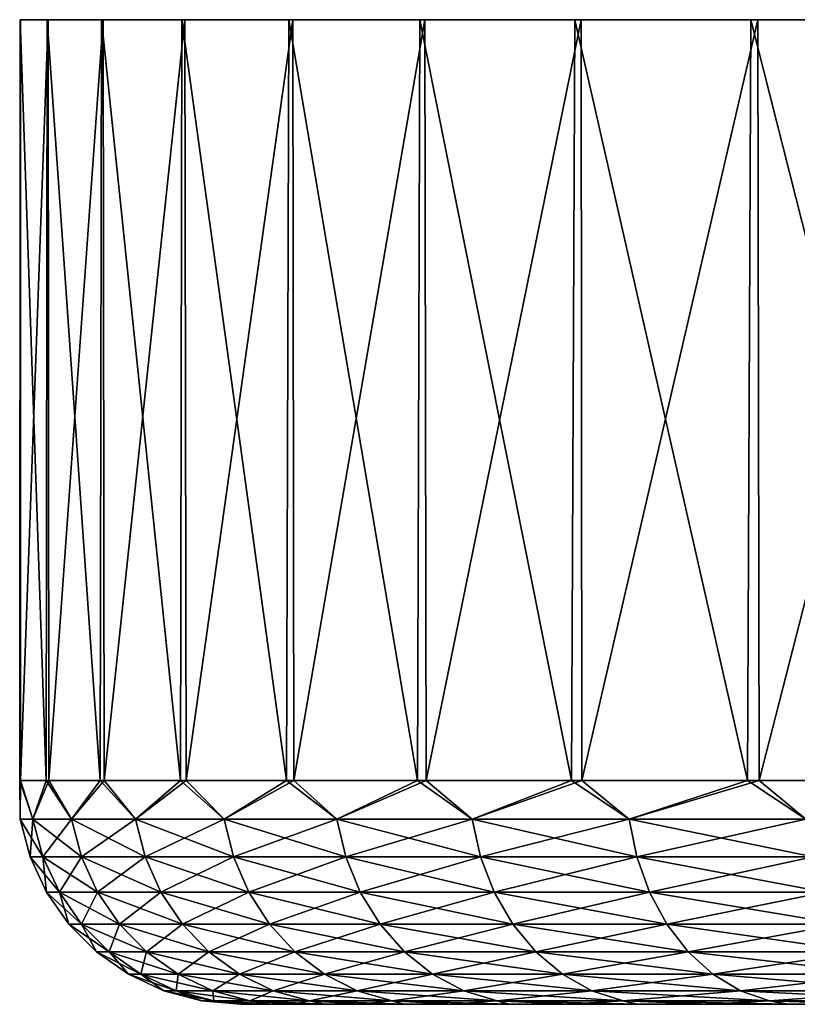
# Model space of a CAD drawing. Header units: metres. Extents: x -106 to 264, y -111 to 81.
# Tile 53 of 256: x -106.47 to -97.78, y 69.6 to 80.6. Entities that reach past the tile are written whole.
import ezdxf

# ---------------------------------------------------------------- set-up
doc = ezdxf.new("R2010")
doc.units = ezdxf.units.M
doc.layers.add('solid_20422013', color=7, linetype='CONTINUOUS')

msp = doc.modelspace()

# ---------------------------------------------------------------- linework, layer by layer
at = {"layer": 'solid_20422013'}
for points in [[(-106.462494, 80.599998, -1.484025), (-106.169395, 72.099998, -4.441499), (-106.466225, 72.099998, -1.423131)], [(-106.459023, 80.599998, 1.555363), (-106.466225, 72.099998, -1.423131), (-106.456779, 72.099998, 1.609784)], [(-106.459023, 80.599998, 1.555363), (-106.462494, 80.599998, -1.484025), (-106.466225, 72.099998, -1.423131)], [(-106.462494, 80.599998, -1.484025), (-106.161285, 80.599998, -4.49099), (-106.169395, 72.099998, -4.441499)], [(-106.459023, 80.599998, 1.555363), (-106.161285, 80.599998, -4.49099), (-106.462494, 80.599998, -1.484025)], [(-106.149757, 80.599998, 4.56511), (-106.459023, 80.599998, 1.555363), (-106.456779, 72.099998, 1.609784)], [(-106.149757, 80.599998, 4.56511), (-106.161285, 80.599998, -4.49099), (-106.459023, 80.599998, 1.555363)], [(-106.149757, 80.599998, 4.56511), (-106.456779, 72.099998, 1.609784), (-106.141151, 72.099998, 4.626245)], [(-106.161285, 80.599998, -4.49099), (-105.569321, 72.099998, -7.414473), (-106.169395, 72.099998, -4.441499)], [(-106.161285, 80.599998, -4.49099), (-105.554672, 80.599998, -7.468321), (-105.569321, 72.099998, -7.414473)], [(-106.149757, 80.599998, 4.56511), (-105.554672, 80.599998, -7.468321), (-106.161285, 80.599998, -4.49099)], [(-105.533989, 80.599998, 7.548163), (-106.149757, 80.599998, 4.56511), (-106.141151, 72.099998, 4.626245)], [(-105.533989, 80.599998, 7.548163), (-105.554672, 80.599998, -7.468321), (-106.149757, 80.599998, 4.56511)], [(-105.533989, 80.599998, 7.548163), (-106.141151, 72.099998, 4.626245), (-105.522568, 72.099998, 7.595423)], [(-105.554672, 80.599998, -7.468321), (-104.672142, 72.099998, -10.311666), (-105.569321, 72.099998, -7.414473)], [(-105.554672, 80.599998, -7.468321), (-104.655548, 80.599998, -10.354957), (-104.672142, 72.099998, -10.311666)], [(-105.533989, 80.599998, 7.548163), (-104.655548, 80.599998, -10.354957), (-105.554672, 80.599998, -7.468321)], [(-104.623688, 80.599998, 10.440663), (-105.533989, 80.599998, 7.548163), (-105.522568, 72.099998, 7.595423)], [(-104.623688, 80.599998, 10.440663), (-104.655548, 80.599998, -10.354957), (-105.533989, 80.599998, 7.548163)], [(-104.623688, 80.599998, 10.440663), (-105.522568, 72.099998, 7.595423), (-104.607353, 72.099998, 10.486969)], [(-104.655548, 80.599998, -10.354957), (-103.487022, 72.099998, -13.103464), (-104.672142, 72.099998, -10.311666)], [(-104.655548, 80.599998, -10.354957), (-103.461967, 80.599998, -13.152448), (-103.487022, 72.099998, -13.103464)], [(-104.623688, 80.599998, 10.440663), (-103.461967, 80.599998, -13.152448), (-104.655548, 80.599998, -10.354957)], [(-103.416481, 80.599998, 13.24445), (-104.623688, 80.599998, 10.440663), (-104.607353, 72.099998, 10.486969)], [(-103.416481, 80.599998, 13.24445), (-103.461967, 80.599998, -13.152448), (-104.623688, 80.599998, 10.440663)], [(-103.416481, 80.599998, 13.24445), (-104.607353, 72.099998, 10.486969), (-103.404861, 72.099998, 13.271332)], [(-103.461967, 80.599998, -13.152448), (-102.02607, 72.099998, -15.761337), (-103.487022, 72.099998, -13.103464)], [(-103.461967, 80.599998, -13.152448), (-101.999809, 80.599998, -15.802699), (-102.02607, 72.099998, -15.761337)], [(-103.416481, 80.599998, 13.24445), (-101.999809, 80.599998, -15.802699), (-103.461967, 80.599998, -13.152448)], [(-101.941399, 80.599998, 15.896754), (-103.416481, 80.599998, 13.24445), (-103.404861, 72.099998, 13.271332)], [(-101.941399, 80.599998, 15.896754), (-101.999809, 80.599998, -15.802699), (-103.416481, 80.599998, 13.24445)], [(-101.941399, 80.599998, 15.896754), (-103.404861, 72.099998, 13.271332), (-101.927383, 72.099998, 15.920052)], [(-101.999809, 80.599998, -15.802699), (-100.304222, 72.099998, -18.258118), (-102.02607, 72.099998, -15.761337)], [(-101.999809, 80.599998, -15.802699), (-100.266518, 80.599998, -18.30456), (-100.304222, 72.099998, -18.258118)], [(-101.941399, 80.599998, 15.896754), (-100.266518, 80.599998, -18.30456), (-101.999809, 80.599998, -15.802699)], [(-100.195686, 80.599998, 18.39567), (-101.941399, 80.599998, 15.896754), (-101.927383, 72.099998, 15.920052)], [(-100.195686, 80.599998, 18.39567), (-100.266518, 80.599998, -18.30456), (-101.941399, 80.599998, 15.896754)], [(-100.195686, 80.599998, 18.39567), (-101.927383, 72.099998, 15.920052), (-100.190018, 72.099998, 18.406055)], [(-100.266518, 80.599998, -18.30456), (-98.339088, 72.099998, -20.568285), (-100.304222, 72.099998, -18.258118)], [(-100.266518, 80.599998, -18.30456), (-98.303162, 80.599998, -20.606421), (-98.339088, 72.099998, -20.568285)], [(-100.195686, 80.599998, 18.39567), (-98.303162, 80.599998, -20.606421), (-100.266518, 80.599998, -18.30456)], [(-98.224319, 80.599998, 20.689877), (-100.195686, 80.599998, 18.39567), (-100.190018, 72.099998, 18.406055)], [(-98.224319, 80.599998, 20.689877), (-98.303162, 80.599998, -20.606421), (-100.195686, 80.599998, 18.39567)], [(-98.224319, 80.599998, 20.689877), (-100.190018, 72.099998, 18.406055), (-98.210526, 72.099998, 20.703938)], [(-98.303162, 80.599998, -20.606421), (-96.150734, 72.099998, -22.668232), (-98.339088, 72.099998, -20.568285)], [(-98.303162, 80.599998, -20.606421), (-96.114021, 80.599998, -22.700268), (-96.150734, 72.099998, -22.668232)], [(-98.224319, 80.599998, 20.689877), (-96.114021, 80.599998, -22.700268), (-98.303162, 80.599998, -20.606421)], [(-96.032593, 80.599998, 22.770456), (-98.224319, 80.599998, 20.689877), (-98.210526, 72.099998, 20.703938)], [(-96.032593, 80.599998, 22.770456), (-96.114021, 80.599998, -22.700268), (-98.224319, 80.599998, 20.689877)], [(-96.032593, 80.599998, 22.770456), (-98.210526, 72.099998, 20.703938), (-96.009132, 72.099998, 22.790211)], [(-106.318268, 71.668884, -2.936843), (-106.466225, 72.099998, -1.423131), (-106.169395, 72.099998, -4.441499)], [(-106.462547, 71.668884), (-106.456779, 72.099998, 1.609784), (-106.466225, 72.099998, -1.423131)], [(-106.318268, 71.668884, -2.936843), (-106.462547, 71.668884), (-106.466225, 72.099998, -1.423131)], [(-106.462547, 71.668884), (-106.318268, 71.668884, 2.936843), (-106.456779, 72.099998, 1.609784)], [(-106.318268, 71.668884, 2.936843), (-106.141151, 72.099998, 4.626245), (-106.456779, 72.099998, 1.609784)], [(-105.886826, 71.668884, -5.845403), (-106.318268, 71.668884, -2.936843), (-106.169395, 72.099998, -4.441499)], [(-106.318268, 71.668884, 2.936843), (-105.886826, 71.668884, 5.845403), (-106.141151, 72.099998, 4.626245)], [(-105.886826, 71.668884, -5.845403), (-106.169395, 72.099998, -4.441499), (-105.569321, 72.099998, -7.414473)], [(-105.886826, 71.668884, 5.845403), (-105.522568, 72.099998, 7.595423), (-106.141151, 72.099998, 4.626245)], [(-105.172371, 71.668884, -8.697669), (-105.886826, 71.668884, -5.845403), (-105.569321, 72.099998, -7.414473)], [(-105.886826, 71.668884, 5.845403), (-105.172371, 71.668884, 8.697669), (-105.522568, 72.099998, 7.595423)], [(-105.172371, 71.668884, -8.697669), (-105.569321, 72.099998, -7.414473), (-104.672142, 72.099998, -10.311666)], [(-105.172371, 71.668884, 8.697669), (-104.607353, 72.099998, 10.486969), (-105.522568, 72.099998, 7.595423)], [(-104.181786, 71.668884, -11.46617), (-105.172371, 71.668884, -8.697669), (-104.672142, 72.099998, -10.311666)], [(-105.172371, 71.668884, 8.697669), (-104.181786, 71.668884, 11.46617), (-104.607353, 72.099998, 10.486969)], [(-104.181786, 71.668884, -11.46617), (-104.672142, 72.099998, -10.311666), (-103.487022, 72.099998, -13.103464)], [(-104.181786, 71.668884, 11.46617), (-103.404861, 72.099998, 13.271332), (-104.607353, 72.099998, 10.486969)], [(-102.924606, 71.668884, -14.124248), (-104.181786, 71.668884, -11.46617), (-103.487022, 72.099998, -13.103464)], [(-104.181786, 71.668884, 11.46617), (-102.924606, 71.668884, 14.124248), (-103.404861, 72.099998, 13.271332)], [(-102.924606, 71.668884, -14.124248), (-103.487022, 72.099998, -13.103464), (-102.02607, 72.099998, -15.761337)], [(-102.924606, 71.668884, 14.124248), (-101.927383, 72.099998, 15.920052), (-103.404861, 72.099998, 13.271332)], [(-101.412949, 71.668884, -16.646299), (-102.924606, 71.668884, -14.124248), (-102.02607, 72.099998, -15.761337)], [(-102.924606, 71.668884, 14.124248), (-101.412949, 71.668884, 16.646299), (-101.927383, 72.099998, 15.920052)], [(-101.412949, 71.668884, -16.646299), (-102.02607, 72.099998, -15.761337), (-100.304222, 72.099998, -18.258118)], [(-101.412949, 71.668884, 16.646299), (-100.190018, 72.099998, 18.406055), (-101.927383, 72.099998, 15.920052)], [(-99.661362, 71.668884, -19.008039), (-101.412949, 71.668884, -16.646299), (-100.304222, 72.099998, -18.258118)], [(-101.412949, 71.668884, 16.646299), (-99.661362, 71.668884, 19.008039), (-100.190018, 72.099998, 18.406055)], [(-99.661362, 71.668884, -19.008039), (-100.304222, 72.099998, -18.258118), (-98.339088, 72.099998, -20.568285)], [(-99.661362, 71.668884, 19.008039), (-98.210526, 72.099998, 20.703938), (-100.190018, 72.099998, 18.406055)], [(-97.686722, 71.668884, -21.18672), (-99.661362, 71.668884, -19.008039), (-98.339088, 72.099998, -20.568285)], [(-99.661362, 71.668884, 19.008039), (-97.686722, 71.668884, 21.18672), (-98.210526, 72.099998, 20.703938)], [(-97.686722, 71.668884, -21.18672), (-98.339088, 72.099998, -20.568285), (-96.150734, 72.099998, -22.668232)], [(-97.686722, 71.668884, 21.18672), (-96.009132, 72.099998, 22.790211), (-98.210526, 72.099998, 20.703938)], [(-106.20639, 71.247414, 2.925824), (-106.318268, 71.668884, 2.936843), (-106.462547, 71.668884)], [(-106.350128, 71.247414), (-106.462547, 71.668884), (-106.318268, 71.668884, -2.936843)], [(-106.350128, 71.247414), (-106.20639, 71.247414, 2.925824), (-106.462547, 71.668884)], [(-106.20639, 71.247414, -2.925824), (-106.350128, 71.247414), (-106.318268, 71.668884, -2.936843)], [(-105.776566, 71.247414, 5.823471), (-105.886826, 71.668884, 5.845403), (-106.318268, 71.668884, 2.936843)], [(-106.20639, 71.247414, 2.925824), (-105.776566, 71.247414, 5.823471), (-106.318268, 71.668884, 2.936843)], [(-106.20639, 71.247414, -2.925824), (-106.318268, 71.668884, -2.936843), (-105.886826, 71.668884, -5.845403)], [(-105.776566, 71.247414, -5.823471), (-106.20639, 71.247414, -2.925824), (-105.886826, 71.668884, -5.845403)], [(-105.064789, 71.247414, 8.665034), (-105.172371, 71.668884, 8.697669), (-105.886826, 71.668884, 5.845403)], [(-105.776566, 71.247414, 5.823471), (-105.064789, 71.247414, 8.665034), (-105.886826, 71.668884, 5.845403)], [(-105.776566, 71.247414, -5.823471), (-105.886826, 71.668884, -5.845403), (-105.172371, 71.668884, -8.697669)], [(-105.064789, 71.247414, -8.665034), (-105.776566, 71.247414, -5.823471), (-105.172371, 71.668884, -8.697669)], [(-104.077919, 71.247414, 11.423148), (-104.181786, 71.668884, 11.46617), (-105.172371, 71.668884, 8.697669)], [(-105.064789, 71.247414, 8.665034), (-104.077919, 71.247414, 11.423148), (-105.172371, 71.668884, 8.697669)], [(-105.064789, 71.247414, -8.665034), (-105.172371, 71.668884, -8.697669), (-104.181786, 71.668884, -11.46617)], [(-104.077919, 71.247414, -11.423148), (-105.064789, 71.247414, -8.665034), (-104.181786, 71.668884, -11.46617)], [(-102.825462, 71.247414, 14.071252), (-102.924606, 71.668884, 14.124248), (-104.181786, 71.668884, 11.46617)], [(-104.077919, 71.247414, 11.423148), (-102.825462, 71.247414, 14.071252), (-104.181786, 71.668884, 11.46617)], [(-104.077919, 71.247414, -11.423148), (-104.181786, 71.668884, -11.46617), (-102.924606, 71.668884, -14.124248)], [(-102.825462, 71.247414, -14.071252), (-104.077919, 71.247414, -11.423148), (-102.924606, 71.668884, -14.124248)], [(-101.319473, 71.247414, 16.583841), (-101.412949, 71.668884, 16.646299), (-102.924606, 71.668884, 14.124248)], [(-102.825462, 71.247414, 14.071252), (-101.319473, 71.247414, 16.583841), (-102.924606, 71.668884, 14.124248)], [(-102.825462, 71.247414, -14.071252), (-102.924606, 71.668884, -14.124248), (-101.412949, 71.668884, -16.646299)], [(-101.319473, 71.247414, -16.583841), (-102.825462, 71.247414, -14.071252), (-101.412949, 71.668884, -16.646299)], [(-99.574463, 71.247414, 18.93672), (-99.661362, 71.668884, 19.008039), (-101.412949, 71.668884, 16.646299)], [(-101.319473, 71.247414, 16.583841), (-99.574463, 71.247414, 18.93672), (-101.412949, 71.668884, 16.646299)], [(-101.319473, 71.247414, -16.583841), (-101.412949, 71.668884, -16.646299), (-99.661362, 71.668884, -19.008039)], [(-99.574463, 71.247414, -18.93672), (-101.319473, 71.247414, -16.583841), (-99.661362, 71.668884, -19.008039)], [(-97.607224, 71.247414, 21.107225), (-97.686722, 71.668884, 21.18672), (-99.661362, 71.668884, 19.008039)], [(-99.574463, 71.247414, 18.93672), (-97.607224, 71.247414, 21.107225), (-99.661362, 71.668884, 19.008039)], [(-99.574463, 71.247414, -18.93672), (-99.661362, 71.668884, -19.008039), (-97.686722, 71.668884, -21.18672)], [(-97.607224, 71.247414, -21.107225), (-99.574463, 71.247414, -18.93672), (-97.686722, 71.668884, -21.18672)], [(-106.0233, 70.851891, 2.907792), (-106.20639, 71.247414, 2.925824), (-106.350128, 71.247414)], [(-106.166153, 70.851891), (-106.350128, 71.247414), (-106.20639, 71.247414, -2.925824)], [(-106.166153, 70.851891), (-106.0233, 70.851891, 2.907792), (-106.350128, 71.247414)], [(-105.59613, 70.851891, 5.78758), (-105.776566, 71.247414, 5.823471), (-106.20639, 71.247414, 2.925824)], [(-106.0233, 70.851891, 2.907792), (-105.59613, 70.851891, 5.78758), (-106.20639, 71.247414, 2.925824)], [(-106.0233, 70.851891, -2.907792), (-106.20639, 71.247414, -2.925824), (-105.776566, 71.247414, -5.823471)], [(-106.0233, 70.851891, -2.907792), (-106.166153, 70.851891), (-106.20639, 71.247414, -2.925824)], [(-105.59613, 70.851891, -5.78758), (-106.0233, 70.851891, -2.907792), (-105.776566, 71.247414, -5.823471)], [(-104.888741, 70.851891, 8.611629), (-105.064789, 71.247414, 8.665034), (-105.776566, 71.247414, 5.823471)], [(-105.59613, 70.851891, 5.78758), (-104.888741, 70.851891, 8.611629), (-105.776566, 71.247414, 5.823471)], [(-105.59613, 70.851891, -5.78758), (-105.776566, 71.247414, -5.823471), (-105.064789, 71.247414, -8.665034)], [(-104.888741, 70.851891, -8.611629), (-105.59613, 70.851891, -5.78758), (-105.064789, 71.247414, -8.665034)], [(-103.907951, 70.851891, 11.352745), (-104.077919, 71.247414, 11.423148), (-105.064789, 71.247414, 8.665034)], [(-104.888741, 70.851891, 8.611629), (-103.907951, 70.851891, 11.352745), (-105.064789, 71.247414, 8.665034)], [(-104.888741, 70.851891, -8.611629), (-105.064789, 71.247414, -8.665034), (-104.077919, 71.247414, -11.423148)], [(-103.907951, 70.851891, -11.352745), (-104.888741, 70.851891, -8.611629), (-104.077919, 71.247414, -11.423148)], [(-102.663208, 70.851891, 13.984528), (-102.825462, 71.247414, 14.071252), (-104.077919, 71.247414, 11.423148)], [(-103.907951, 70.851891, 11.352745), (-102.663208, 70.851891, 13.984528), (-104.077919, 71.247414, 11.423148)], [(-103.907951, 70.851891, -11.352745), (-104.077919, 71.247414, -11.423148), (-102.825462, 71.247414, -14.071252)], [(-102.663208, 70.851891, -13.984528), (-103.907951, 70.851891, -11.352745), (-102.825462, 71.247414, -14.071252)], [(-101.166504, 70.851891, 16.481632), (-101.319473, 71.247414, 16.583841), (-102.825462, 71.247414, 14.071252)], [(-102.663208, 70.851891, 13.984528), (-101.166504, 70.851891, 16.481632), (-102.825462, 71.247414, 14.071252)], [(-102.663208, 70.851891, -13.984528), (-102.825462, 71.247414, -14.071252), (-101.319473, 71.247414, -16.583841)], [(-101.166504, 70.851891, -16.481632), (-102.663208, 70.851891, -13.984528), (-101.319473, 71.247414, -16.583841)], [(-99.432243, 70.851891, 18.820009), (-99.574463, 71.247414, 18.93672), (-101.319473, 71.247414, 16.583841)], [(-101.166504, 70.851891, 16.481632), (-99.432243, 70.851891, 18.820009), (-101.319473, 71.247414, 16.583841)], [(-101.166504, 70.851891, -16.481632), (-101.319473, 71.247414, -16.583841), (-99.574463, 71.247414, -18.93672)], [(-99.432243, 70.851891, -18.820009), (-101.166504, 70.851891, -16.481632), (-99.574463, 71.247414, -18.93672)], [(-97.477135, 70.851891, 20.977139), (-97.607224, 71.247414, 21.107225), (-99.574463, 71.247414, 18.93672)], [(-99.432243, 70.851891, 18.820009), (-97.477135, 70.851891, 20.977139), (-99.574463, 71.247414, 18.93672)], [(-99.432243, 70.851891, -18.820009), (-99.574463, 71.247414, -18.93672), (-97.607224, 71.247414, -21.107225)], [(-97.477135, 70.851891, -20.977139), (-99.432243, 70.851891, -18.820009), (-97.607224, 71.247414, -21.107225)], [(-105.774582, 70.49437, 2.883295), (-106.0233, 70.851891, 2.907792), (-106.166153, 70.851891)], [(-105.916229, 70.49437), (-106.166153, 70.851891), (-106.0233, 70.851891, -2.907792)], [(-105.916229, 70.49437), (-105.774582, 70.49437, 2.883295), (-106.166153, 70.851891)], [(-105.351006, 70.49437, 5.738822), (-105.59613, 70.851891, 5.78758), (-106.0233, 70.851891, 2.907792)], [(-105.774582, 70.49437, 2.883295), (-105.351006, 70.49437, 5.738822), (-106.0233, 70.851891, 2.907792)], [(-105.774582, 70.49437, -2.883295), (-106.0233, 70.851891, -2.907792), (-105.59613, 70.851891, -5.78758)], [(-105.774582, 70.49437, -2.883295), (-105.916229, 70.49437), (-106.0233, 70.851891, -2.907792)], [(-105.351006, 70.49437, -5.738822), (-105.774582, 70.49437, -2.883295), (-105.59613, 70.851891, -5.78758)], [(-104.649582, 70.49437, 8.539082), (-104.888741, 70.851891, 8.611629), (-105.59613, 70.851891, 5.78758)], [(-105.351006, 70.49437, 5.738822), (-104.649582, 70.49437, 8.539082), (-105.59613, 70.851891, 5.78758)], [(-105.351006, 70.49437, -5.738822), (-105.59613, 70.851891, -5.78758), (-104.888741, 70.851891, -8.611629)], [(-104.649582, 70.49437, -8.539082), (-105.351006, 70.49437, -5.738822), (-104.888741, 70.851891, -8.611629)], [(-103.677055, 70.49437, 11.257105), (-103.907951, 70.851891, 11.352745), (-104.888741, 70.851891, 8.611629)], [(-104.649582, 70.49437, 8.539082), (-103.677055, 70.49437, 11.257105), (-104.888741, 70.851891, 8.611629)], [(-104.649582, 70.49437, -8.539082), (-104.888741, 70.851891, -8.611629), (-103.907951, 70.851891, -11.352745)], [(-103.677055, 70.49437, -11.257105), (-104.649582, 70.49437, -8.539082), (-103.907951, 70.851891, -11.352745)], [(-102.442802, 70.49437, 13.866716), (-102.663208, 70.851891, 13.984528), (-103.907951, 70.851891, 11.352745)], [(-103.677055, 70.49437, 11.257105), (-102.442802, 70.49437, 13.866716), (-103.907951, 70.851891, 11.352745)], [(-103.677055, 70.49437, -11.257105), (-103.907951, 70.851891, -11.352745), (-102.663208, 70.851891, -13.984528)], [(-102.442802, 70.49437, -13.866716), (-103.677055, 70.49437, -11.257105), (-102.663208, 70.851891, -13.984528)], [(-100.958702, 70.49437, 16.342783), (-101.166504, 70.851891, 16.481632), (-102.663208, 70.851891, 13.984528)], [(-102.442802, 70.49437, 13.866716), (-100.958702, 70.49437, 16.342783), (-102.663208, 70.851891, 13.984528)], [(-102.442802, 70.49437, -13.866716), (-102.663208, 70.851891, -13.984528), (-101.166504, 70.851891, -16.481632)], [(-100.958702, 70.49437, -16.342783), (-102.442802, 70.49437, -13.866716), (-101.166504, 70.851891, -16.481632)], [(-99.239052, 70.49437, 18.661461), (-99.432243, 70.851891, 18.820009), (-101.166504, 70.851891, 16.481632)], [(-100.958702, 70.49437, 16.342783), (-99.239052, 70.49437, 18.661461), (-101.166504, 70.851891, 16.481632)], [(-100.958702, 70.49437, -16.342783), (-101.166504, 70.851891, -16.481632), (-99.432243, 70.851891, -18.820009)], [(-99.239052, 70.49437, -18.661461), (-100.958702, 70.49437, -16.342783), (-99.432243, 70.851891, -18.820009)], [(-97.300415, 70.49437, 20.800417), (-97.477135, 70.851891, 20.977139), (-99.432243, 70.851891, 18.820009)], [(-99.239052, 70.49437, 18.661461), (-97.300415, 70.49437, 20.800417), (-99.432243, 70.851891, 18.820009)], [(-99.239052, 70.49437, -18.661461), (-99.432243, 70.851891, -18.820009), (-97.477135, 70.851891, -20.977139)], [(-97.300415, 70.49437, -20.800417), (-99.239052, 70.49437, -18.661461), (-97.477135, 70.851891, -20.977139)], [(-105.467812, 70.18573, 2.85308), (-105.774582, 70.49437, 2.883295), (-105.916229, 70.49437)], [(-105.607971, 70.18573), (-105.916229, 70.49437), (-105.774582, 70.49437, -2.883295)], [(-105.607971, 70.18573), (-105.467812, 70.18573, 2.85308), (-105.916229, 70.49437)], [(-105.048668, 70.18573, 5.678684), (-105.351006, 70.49437, 5.738822), (-105.774582, 70.49437, 2.883295)], [(-105.467812, 70.18573, 2.85308), (-105.048668, 70.18573, 5.678684), (-105.774582, 70.49437, 2.883295)], [(-105.467812, 70.18573, -2.85308), (-105.774582, 70.49437, -2.883295), (-105.351006, 70.49437, -5.738822)], [(-105.467812, 70.18573, -2.85308), (-105.607971, 70.18573), (-105.774582, 70.49437, -2.883295)], [(-105.048668, 70.18573, -5.678684), (-105.467812, 70.18573, -2.85308), (-105.351006, 70.49437, -5.738822)], [(-104.354591, 70.18573, 8.449598), (-104.649582, 70.49437, 8.539082), (-105.351006, 70.49437, 5.738822)], [(-105.048668, 70.18573, 5.678684), (-104.354591, 70.18573, 8.449598), (-105.351006, 70.49437, 5.738822)], [(-105.048668, 70.18573, -5.678684), (-105.351006, 70.49437, -5.738822), (-104.649582, 70.49437, -8.539082)], [(-104.354591, 70.18573, -8.449598), (-105.048668, 70.18573, -5.678684), (-104.649582, 70.49437, -8.539082)], [(-103.392258, 70.18573, 11.139138), (-103.677055, 70.49437, 11.257105), (-104.649582, 70.49437, 8.539082)], [(-104.354591, 70.18573, 8.449598), (-103.392258, 70.18573, 11.139138), (-104.649582, 70.49437, 8.539082)], [(-104.354591, 70.18573, -8.449598), (-104.649582, 70.49437, -8.539082), (-103.677055, 70.49437, -11.257105)], [(-103.392258, 70.18573, -11.139138), (-104.354591, 70.18573, -8.449598), (-103.677055, 70.49437, -11.257105)], [(-102.170937, 70.18573, 13.721403), (-102.442802, 70.49437, 13.866716), (-103.677055, 70.49437, 11.257105)], [(-103.392258, 70.18573, 11.139138), (-102.170937, 70.18573, 13.721403), (-103.677055, 70.49437, 11.257105)], [(-103.392258, 70.18573, -11.139138), (-103.677055, 70.49437, -11.257105), (-102.442802, 70.49437, -13.866716)], [(-102.170937, 70.18573, -13.721403), (-103.392258, 70.18573, -11.139138), (-102.442802, 70.49437, -13.866716)], [(-100.702393, 70.18573, 16.171522), (-100.958702, 70.49437, 16.342783), (-102.442802, 70.49437, 13.866716)], [(-102.170937, 70.18573, 13.721403), (-100.702393, 70.18573, 16.171522), (-102.442802, 70.49437, 13.866716)], [(-102.170937, 70.18573, -13.721403), (-102.442802, 70.49437, -13.866716), (-100.958702, 70.49437, -16.342783)], [(-100.702393, 70.18573, -16.171522), (-102.170937, 70.18573, -13.721403), (-100.958702, 70.49437, -16.342783)], [(-99.000763, 70.18573, 18.465902), (-99.239052, 70.49437, 18.661461), (-100.958702, 70.49437, 16.342783)], [(-100.702393, 70.18573, 16.171522), (-99.000763, 70.18573, 18.465902), (-100.958702, 70.49437, 16.342783)], [(-100.702393, 70.18573, -16.171522), (-100.958702, 70.49437, -16.342783), (-99.239052, 70.49437, -18.661461)], [(-99.000763, 70.18573, -18.465902), (-100.702393, 70.18573, -16.171522), (-99.239052, 70.49437, -18.661461)], [(-97.082443, 70.18573, 20.582443), (-97.300415, 70.49437, 20.800417), (-99.239052, 70.49437, 18.661461)], [(-99.000763, 70.18573, 18.465902), (-97.082443, 70.18573, 20.582443), (-99.239052, 70.49437, 18.661461)], [(-99.000763, 70.18573, -18.465902), (-99.239052, 70.49437, -18.661461), (-97.300415, 70.49437, -20.800417)], [(-97.082443, 70.18573, -20.582443), (-99.000763, 70.18573, -18.465902), (-97.300415, 70.49437, -20.800417)], [(-105.112312, 69.935371, 2.818067), (-105.467812, 70.18573, 2.85308), (-105.607971, 70.18573)], [(-105.250755, 69.935371), (-105.607971, 70.18573), (-105.467812, 70.18573, -2.85308)], [(-105.250755, 69.935371), (-105.112312, 69.935371, 2.818067), (-105.607971, 70.18573)], [(-104.698318, 69.935371, 5.608994), (-105.048668, 70.18573, 5.678684), (-105.467812, 70.18573, 2.85308)], [(-105.112312, 69.935371, 2.818067), (-104.698318, 69.935371, 5.608994), (-105.467812, 70.18573, 2.85308)], [(-105.112312, 69.935371, -2.818067), (-105.467812, 70.18573, -2.85308), (-105.048668, 70.18573, -5.678684)], [(-105.112312, 69.935371, -2.818067), (-105.250755, 69.935371), (-105.467812, 70.18573, -2.85308)], [(-104.698318, 69.935371, -5.608994), (-105.112312, 69.935371, -2.818067), (-105.048668, 70.18573, -5.678684)], [(-104.012756, 69.935371, 8.345903), (-104.354591, 70.18573, 8.449598), (-105.048668, 70.18573, 5.678684)], [(-104.698318, 69.935371, 5.608994), (-104.012756, 69.935371, 8.345903), (-105.048668, 70.18573, 5.678684)], [(-104.698318, 69.935371, -5.608994), (-105.048668, 70.18573, -5.678684), (-104.354591, 70.18573, -8.449598)], [(-104.012756, 69.935371, -8.345903), (-104.698318, 69.935371, -5.608994), (-104.354591, 70.18573, -8.449598)], [(-103.062233, 69.935371, 11.002438), (-103.392258, 70.18573, 11.139138), (-104.354591, 70.18573, 8.449598)], [(-104.012756, 69.935371, 8.345903), (-103.062233, 69.935371, 11.002438), (-104.354591, 70.18573, 8.449598)], [(-104.012756, 69.935371, -8.345903), (-104.354591, 70.18573, -8.449598), (-103.392258, 70.18573, -11.139138)], [(-103.062233, 69.935371, -11.002438), (-104.012756, 69.935371, -8.345903), (-103.392258, 70.18573, -11.139138)], [(-101.855904, 69.935371, 13.553013), (-102.170937, 70.18573, 13.721403), (-103.392258, 70.18573, 11.139138)], [(-103.062233, 69.935371, 11.002438), (-101.855904, 69.935371, 13.553013), (-103.392258, 70.18573, 11.139138)], [(-103.062233, 69.935371, -11.002438), (-103.392258, 70.18573, -11.139138), (-102.170937, 70.18573, -13.721403)], [(-101.855904, 69.935371, -13.553013), (-103.062233, 69.935371, -11.002438), (-102.170937, 70.18573, -13.721403)], [(-100.40538, 69.935371, 15.973064), (-100.702393, 70.18573, 16.171522), (-102.170937, 70.18573, 13.721403)], [(-101.855904, 69.935371, 13.553013), (-100.40538, 69.935371, 15.973064), (-102.170937, 70.18573, 13.721403)], [(-101.855904, 69.935371, -13.553013), (-102.170937, 70.18573, -13.721403), (-100.702393, 70.18573, -16.171522)], [(-100.40538, 69.935371, -15.973064), (-101.855904, 69.935371, -13.553013), (-100.702393, 70.18573, -16.171522)], [(-98.724632, 69.935371, 18.239286), (-99.000763, 70.18573, 18.465902), (-100.702393, 70.18573, 16.171522)], [(-100.40538, 69.935371, 15.973064), (-98.724632, 69.935371, 18.239286), (-100.702393, 70.18573, 16.171522)], [(-100.40538, 69.935371, -15.973064), (-100.702393, 70.18573, -16.171522), (-99.000763, 70.18573, -18.465902)], [(-98.724632, 69.935371, -18.239286), (-100.40538, 69.935371, -15.973064), (-99.000763, 70.18573, -18.465902)], [(-96.829857, 69.935371, 20.329855), (-97.082443, 70.18573, 20.582443), (-99.000763, 70.18573, 18.465902)], [(-98.724632, 69.935371, 18.239286), (-96.829857, 69.935371, 20.329855), (-99.000763, 70.18573, 18.465902)], [(-98.724632, 69.935371, -18.239286), (-99.000763, 70.18573, -18.465902), (-97.082443, 70.18573, -20.582443)], [(-96.829857, 69.935371, -20.329855), (-98.724632, 69.935371, -18.239286), (-97.082443, 70.18573, -20.582443)], [(-104.718918, 69.750916, 2.779321), (-105.112312, 69.935371, 2.818067), (-105.250755, 69.935371)], [(-104.855461, 69.750916), (-105.250755, 69.935371), (-105.112312, 69.935371, -2.818067)], [(-104.855461, 69.750916), (-104.718918, 69.750916, 2.779321), (-105.250755, 69.935371)], [(-104.310616, 69.750916, 5.531876), (-104.698318, 69.935371, 5.608994), (-105.112312, 69.935371, 2.818067)], [(-104.718918, 69.750916, 2.779321), (-104.310616, 69.750916, 5.531876), (-105.112312, 69.935371, 2.818067)], [(-104.718918, 69.750916, -2.779321), (-105.112312, 69.935371, -2.818067), (-104.698318, 69.935371, -5.608994)], [(-104.718918, 69.750916, -2.779321), (-104.855461, 69.750916), (-105.112312, 69.935371, -2.818067)], [(-104.310616, 69.750916, -5.531876), (-104.718918, 69.750916, -2.779321), (-104.698318, 69.935371, -5.608994)], [(-103.634483, 69.750916, 8.231155), (-104.012756, 69.935371, 8.345903), (-104.698318, 69.935371, 5.608994)], [(-104.310616, 69.750916, 5.531876), (-103.634483, 69.750916, 8.231155), (-104.698318, 69.935371, 5.608994)], [(-104.310616, 69.750916, -5.531876), (-104.698318, 69.935371, -5.608994), (-104.012756, 69.935371, -8.345903)], [(-103.634483, 69.750916, -8.231155), (-104.310616, 69.750916, -5.531876), (-104.012756, 69.935371, -8.345903)], [(-102.697029, 69.750916, 10.851165), (-103.062233, 69.935371, 11.002438), (-104.012756, 69.935371, 8.345903)], [(-103.634483, 69.750916, 8.231155), (-102.697029, 69.750916, 10.851165), (-104.012756, 69.935371, 8.345903)], [(-103.634483, 69.750916, -8.231155), (-104.012756, 69.935371, -8.345903), (-103.062233, 69.935371, -11.002438)], [(-102.697029, 69.750916, -10.851165), (-103.634483, 69.750916, -8.231155), (-103.062233, 69.935371, -11.002438)], [(-101.507286, 69.750916, 13.366672), (-101.855904, 69.935371, 13.553013), (-103.062233, 69.935371, 11.002438)], [(-102.697029, 69.750916, 10.851165), (-101.507286, 69.750916, 13.366672), (-103.062233, 69.935371, 11.002438)], [(-102.697029, 69.750916, -10.851165), (-103.062233, 69.935371, -11.002438), (-101.855904, 69.935371, -13.553013)], [(-101.507286, 69.750916, -13.366672), (-102.697029, 69.750916, -10.851165), (-101.855904, 69.935371, -13.553013)], [(-100.076706, 69.750916, 15.753449), (-100.40538, 69.935371, 15.973064), (-101.855904, 69.935371, 13.553013)], [(-101.507286, 69.750916, 13.366672), (-100.076706, 69.750916, 15.753449), (-101.855904, 69.935371, 13.553013)], [(-101.507286, 69.750916, -13.366672), (-101.855904, 69.935371, -13.553013), (-100.40538, 69.935371, -15.973064)], [(-100.076706, 69.750916, -15.753449), (-101.507286, 69.750916, -13.366672), (-100.40538, 69.935371, -15.973064)], [(-98.419067, 69.750916, 17.988514), (-98.724632, 69.935371, 18.239286), (-100.40538, 69.935371, 15.973064)], [(-100.076706, 69.750916, 15.753449), (-98.419067, 69.750916, 17.988514), (-100.40538, 69.935371, 15.973064)], [(-100.076706, 69.750916, -15.753449), (-100.40538, 69.935371, -15.973064), (-98.724632, 69.935371, -18.239286)], [(-98.419067, 69.750916, -17.988514), (-100.076706, 69.750916, -15.753449), (-98.724632, 69.935371, -18.239286)], [(-96.550339, 69.750916, 20.050339), (-96.829857, 69.935371, 20.329855), (-98.724632, 69.935371, 18.239286)], [(-98.419067, 69.750916, 17.988514), (-96.550339, 69.750916, 20.050339), (-98.724632, 69.935371, 18.239286)], [(-98.419067, 69.750916, -17.988514), (-98.724632, 69.935371, -18.239286), (-96.829857, 69.935371, -20.329855)], [(-96.550339, 69.750916, -20.050339), (-98.419067, 69.750916, -17.988514), (-96.829857, 69.935371, -20.329855)], [(-104.855461, 69.750916), (-104.43412, 69.637978), (-104.299606, 69.637978, 2.738023)], [(-104.718918, 69.750916, -2.779321), (-104.43412, 69.637978), (-104.855461, 69.750916)], [(-104.855461, 69.750916), (-104.299606, 69.637978, 2.738023), (-104.718918, 69.750916, 2.779321)], [(-104.718918, 69.750916, -2.779321), (-104.299606, 69.637978, -2.738023), (-104.43412, 69.637978)], [(-104.310616, 69.750916, -5.531876), (-104.299606, 69.637978, -2.738023), (-104.718918, 69.750916, -2.779321)], [(-104.718918, 69.750916, 2.779321), (-104.299606, 69.637978, 2.738023), (-103.897377, 69.637978, 5.449677)], [(-104.718918, 69.750916, 2.779321), (-103.897377, 69.637978, 5.449677), (-104.310616, 69.750916, 5.531876)], [(-104.310616, 69.750916, -5.531876), (-103.897377, 69.637978, -5.449677), (-104.299606, 69.637978, -2.738023)], [(-103.634483, 69.750916, -8.231155), (-103.897377, 69.637978, -5.449677), (-104.310616, 69.750916, -5.531876)], [(-104.310616, 69.750916, 5.531876), (-103.897377, 69.637978, 5.449677), (-103.231285, 69.637978, 8.108847)], [(-104.310616, 69.750916, 5.531876), (-103.231285, 69.637978, 8.108847), (-103.634483, 69.750916, 8.231155)], [(-103.634483, 69.750916, -8.231155), (-103.231285, 69.637978, -8.108847), (-103.897377, 69.637978, -5.449677)], [(-102.697029, 69.750916, -10.851165), (-103.231285, 69.637978, -8.108847), (-103.634483, 69.750916, -8.231155)], [(-103.634483, 69.750916, 8.231155), (-103.231285, 69.637978, 8.108847), (-102.307762, 69.637978, 10.689925)], [(-103.634483, 69.750916, 8.231155), (-102.307762, 69.637978, 10.689925), (-102.697029, 69.750916, 10.851165)], [(-102.697029, 69.750916, -10.851165), (-102.307762, 69.637978, -10.689925), (-103.231285, 69.637978, -8.108847)], [(-101.507286, 69.750916, -13.366672), (-102.307762, 69.637978, -10.689925), (-102.697029, 69.750916, -10.851165)], [(-102.697029, 69.750916, 10.851165), (-102.307762, 69.637978, 10.689925), (-101.135696, 69.637978, 13.168054)], [(-102.697029, 69.750916, 10.851165), (-101.135696, 69.637978, 13.168054), (-101.507286, 69.750916, 13.366672)], [(-101.507286, 69.750916, -13.366672), (-101.135696, 69.637978, -13.168054), (-102.307762, 69.637978, -10.689925)], [(-100.076706, 69.750916, -15.753449), (-101.135696, 69.637978, -13.168054), (-101.507286, 69.750916, -13.366672)], [(-101.507286, 69.750916, 13.366672), (-101.135696, 69.637978, 13.168054), (-99.726372, 69.637978, 15.519366)], [(-101.507286, 69.750916, 13.366672), (-99.726372, 69.637978, 15.519366), (-100.076706, 69.750916, 15.753449)], [(-100.076706, 69.750916, -15.753449), (-99.726372, 69.637978, -15.519366), (-101.135696, 69.637978, -13.168054)], [(-98.419067, 69.750916, -17.988514), (-99.726372, 69.637978, -15.519366), (-100.076706, 69.750916, -15.753449)], [(-100.076706, 69.750916, 15.753449), (-99.726372, 69.637978, 15.519366), (-98.093369, 69.637978, 17.721218)], [(-100.076706, 69.750916, 15.753449), (-98.093369, 69.637978, 17.721218), (-98.419067, 69.750916, 17.988514)], [(-98.419067, 69.750916, -17.988514), (-98.093369, 69.637978, -17.721218), (-99.726372, 69.637978, -15.519366)], [(-96.550339, 69.750916, -20.050339), (-98.093369, 69.637978, -17.721218), (-98.419067, 69.750916, -17.988514)], [(-98.419067, 69.750916, 17.988514), (-98.093369, 69.637978, 17.721218), (-96.252403, 69.637978, 19.752405)], [(-98.419067, 69.750916, 17.988514), (-96.252403, 69.637978, 19.752405), (-96.550339, 69.750916, 20.050339)], [(-96.550339, 69.750916, -20.050339), (-96.252403, 69.637978, -19.752405), (-98.093369, 69.637978, -17.721218)], [(-104.43412, 69.637978), (-103.963913, 69.599998, -1.395738), (-103.998749, 69.599998, 0.0441)], [(-104.43412, 69.637978), (-104.299606, 69.637978, -2.738023), (-103.963913, 69.599998, -1.395738)], [(-104.43412, 69.637978), (-103.998749, 69.599998, 0.0441), (-103.95919, 69.599998, 1.48344)], [(-104.299606, 69.637978, 2.738023), (-104.43412, 69.637978), (-103.95919, 69.599998, 1.48344)], [(-104.299606, 69.637978, -2.738023), (-103.854492, 69.599998, -2.824556), (-103.963913, 69.599998, -1.395738)], [(-104.299606, 69.637978, -2.738023), (-103.897377, 69.637978, -5.449677), (-103.854492, 69.599998, -2.824556)], [(-104.299606, 69.637978, 2.738023), (-103.95919, 69.599998, 1.48344), (-103.845451, 69.599998, 2.910763)], [(-104.299606, 69.637978, 2.738023), (-103.845451, 69.599998, 2.910763), (-103.656319, 69.599998, 4.329767)], [(-103.897377, 69.637978, 5.449677), (-104.299606, 69.637978, 2.738023), (-103.656319, 69.599998, 4.329767)], [(-103.897377, 69.637978, -5.449677), (-103.408798, 69.599998, -5.664803), (-103.669289, 69.599998, -4.246311)], [(-103.897377, 69.637978, -5.449677), (-103.231285, 69.637978, -8.108847), (-103.408798, 69.599998, -5.664803)], [(-103.897377, 69.637978, -5.449677), (-103.669289, 69.599998, -4.246311), (-103.854492, 69.599998, -2.824556)], [(-103.897377, 69.637978, 5.449677), (-103.656319, 69.599998, 4.329767), (-103.392113, 69.599998, 5.74434)], [(-103.897377, 69.637978, 5.449677), (-103.392113, 69.599998, 5.74434), (-103.055298, 69.599998, 7.143243)], [(-103.231285, 69.637978, 8.108847), (-103.897377, 69.637978, 5.449677), (-103.055298, 69.599998, 7.143243)], [(-103.231285, 69.637978, -8.108847), (-103.07531, 69.599998, -7.068277), (-103.408798, 69.599998, -5.664803)], [(-103.231285, 69.637978, -8.108847), (-102.67115, 69.599998, -8.444981), (-103.07531, 69.599998, -7.068277)], [(-103.231285, 69.637978, -8.108847), (-102.307762, 69.637978, -10.689925), (-102.67115, 69.599998, -8.444981)], [(-103.231285, 69.637978, 8.108847), (-103.055298, 69.599998, 7.143243), (-102.648369, 69.599998, 8.515238)], [(-103.231285, 69.637978, 8.108847), (-102.648369, 69.599998, 8.515238), (-102.169273, 69.599998, 9.863853)], [(-102.307762, 69.637978, 10.689925), (-103.231285, 69.637978, 8.108847), (-102.169273, 69.599998, 9.863853)], [(-102.307762, 69.637978, -10.689925), (-102.19397, 69.599998, -9.798765), (-102.67115, 69.599998, -8.444981)], [(-102.307762, 69.637978, -10.689925), (-101.643539, 69.599998, -11.13357), (-102.19397, 69.599998, -9.798765)], [(-102.307762, 69.637978, -10.689925), (-101.135696, 69.637978, -13.168054), (-101.643539, 69.599998, -11.13357)], [(-102.307762, 69.637978, 10.689925), (-102.169273, 69.599998, 9.863853), (-101.617592, 69.599998, 11.192906)], [(-102.307762, 69.637978, 10.689925), (-101.617592, 69.599998, 11.192906), (-100.998245, 69.599998, 12.491595)], [(-101.135696, 69.637978, 13.168054), (-102.307762, 69.637978, 10.689925), (-100.998245, 69.599998, 12.491595)], [(-101.135696, 69.637978, -13.168054), (-101.025269, 69.599998, -12.437773), (-101.643539, 69.599998, -11.13357)], [(-101.135696, 69.637978, -13.168054), (-100.344582, 69.599998, -13.699749), (-101.025269, 69.599998, -12.437773)], [(-101.135696, 69.637978, -13.168054), (-99.726372, 69.637978, -15.519366), (-100.344582, 69.599998, -13.699749)], [(-101.135696, 69.637978, 13.168054), (-100.998245, 69.599998, 12.491595), (-100.316139, 69.599998, 13.749118)], [(-101.135696, 69.637978, 13.168054), (-100.316139, 69.599998, 13.749118), (-99.568428, 69.599998, 14.968476)], [(-99.726372, 69.637978, 15.519366), (-101.135696, 69.637978, 13.168054), (-99.568428, 69.599998, 14.968476)], [(-99.726372, 69.637978, -15.519366), (-99.598404, 69.599998, -14.922352), (-100.344582, 69.599998, -13.699749)], [(-99.726372, 69.637978, -15.519366), (-98.785339, 69.599998, -16.109797), (-99.598404, 69.599998, -14.922352)], [(-99.726372, 69.637978, -15.519366), (-98.093369, 69.637978, -17.721218), (-98.785339, 69.599998, -16.109797)], [(-99.726372, 69.637978, 15.519366), (-99.568428, 69.599998, 14.968476), (-98.753868, 69.599998, 16.153469)], [(-99.726372, 69.637978, 15.519366), (-98.753868, 69.599998, 16.153469), (-97.879822, 69.599998, 17.294495)], [(-98.093369, 69.637978, 17.721218), (-99.726372, 69.637978, 15.519366), (-97.879822, 69.599998, 17.294495)], [(-98.093369, 69.637978, -17.721218), (-97.913376, 69.599998, -17.252502), (-98.785339, 69.599998, -16.109797)], [(-98.093369, 69.637978, -17.721218), (-96.990471, 69.599998, -18.340895), (-97.913376, 69.599998, -17.252502)], [(-98.093369, 69.637978, -17.721218), (-96.252403, 69.637978, -19.752405), (-96.990471, 69.599998, -18.340895)], [(-98.093369, 69.637978, 17.721218), (-97.879822, 69.599998, 17.294495), (-96.953644, 69.599998, 18.381945)], [(-98.093369, 69.637978, 17.721218), (-96.953644, 69.599998, 18.381945), (-95.973671, 69.599998, 19.417221)], [(-96.252403, 69.637978, 19.752405), (-98.093369, 69.637978, 17.721218), (-95.973671, 69.599998, 19.417221)], [(-103.95919, 69.599998, 1.48344), (-103.998749, 69.599998, 0.0441), (-103.963913, 69.599998, -1.395738)], [(-103.95919, 69.599998, 1.48344), (-103.963913, 69.599998, -1.395738), (-103.854492, 69.599998, -2.824556)], [(-103.845451, 69.599998, 2.910763), (-103.95919, 69.599998, 1.48344), (-103.854492, 69.599998, -2.824556)], [(-103.845451, 69.599998, 2.910763), (-103.854492, 69.599998, -2.824556), (-103.669289, 69.599998, -4.246311)], [(-103.656319, 69.599998, 4.329767), (-103.845451, 69.599998, 2.910763), (-103.669289, 69.599998, -4.246311)], [(-103.656319, 69.599998, 4.329767), (-103.669289, 69.599998, -4.246311), (-103.408798, 69.599998, -5.664803)], [(-103.392113, 69.599998, 5.74434), (-103.656319, 69.599998, 4.329767), (-103.408798, 69.599998, -5.664803)], [(-103.392113, 69.599998, 5.74434), (-103.408798, 69.599998, -5.664803), (-103.07531, 69.599998, -7.068277)], [(-103.055298, 69.599998, 7.143243), (-103.392113, 69.599998, 5.74434), (-103.07531, 69.599998, -7.068277)], [(-103.055298, 69.599998, 7.143243), (-103.07531, 69.599998, -7.068277), (-102.67115, 69.599998, -8.444981)], [(-102.648369, 69.599998, 8.515238), (-103.055298, 69.599998, 7.143243), (-102.67115, 69.599998, -8.444981)], [(-102.648369, 69.599998, 8.515238), (-102.67115, 69.599998, -8.444981), (-102.19397, 69.599998, -9.798765)], [(-102.169273, 69.599998, 9.863853), (-102.648369, 69.599998, 8.515238), (-102.19397, 69.599998, -9.798765)], [(-102.169273, 69.599998, 9.863853), (-102.19397, 69.599998, -9.798765), (-101.643539, 69.599998, -11.13357)], [(-101.617592, 69.599998, 11.192906), (-102.169273, 69.599998, 9.863853), (-101.643539, 69.599998, -11.13357)], [(-101.617592, 69.599998, 11.192906), (-101.643539, 69.599998, -11.13357), (-101.025269, 69.599998, -12.437773)], [(-100.998245, 69.599998, 12.491595), (-101.617592, 69.599998, 11.192906), (-101.025269, 69.599998, -12.437773)], [(-100.998245, 69.599998, 12.491595), (-101.025269, 69.599998, -12.437773), (-100.344582, 69.599998, -13.699749)], [(-100.316139, 69.599998, 13.749118), (-100.998245, 69.599998, 12.491595), (-100.344582, 69.599998, -13.699749)], [(-100.316139, 69.599998, 13.749118), (-100.344582, 69.599998, -13.699749), (-99.598404, 69.599998, -14.922352)], [(-99.568428, 69.599998, 14.968476), (-100.316139, 69.599998, 13.749118), (-99.598404, 69.599998, -14.922352)], [(-99.568428, 69.599998, 14.968476), (-99.598404, 69.599998, -14.922352), (-98.785339, 69.599998, -16.109797)], [(-98.753868, 69.599998, 16.153469), (-99.568428, 69.599998, 14.968476), (-98.785339, 69.599998, -16.109797)], [(-98.753868, 69.599998, 16.153469), (-98.785339, 69.599998, -16.109797), (-97.913376, 69.599998, -17.252502)], [(-97.879822, 69.599998, 17.294495), (-98.753868, 69.599998, 16.153469), (-97.913376, 69.599998, -17.252502)], [(-97.879822, 69.599998, 17.294495), (-97.913376, 69.599998, -17.252502), (-96.990471, 69.599998, -18.340895)], [(-96.953644, 69.599998, 18.381945), (-97.879822, 69.599998, 17.294495), (-96.990471, 69.599998, -18.340895)]]:
    msp.add_3dface(points, dxfattribs=at)

doc.saveas('drawing.dxf')
